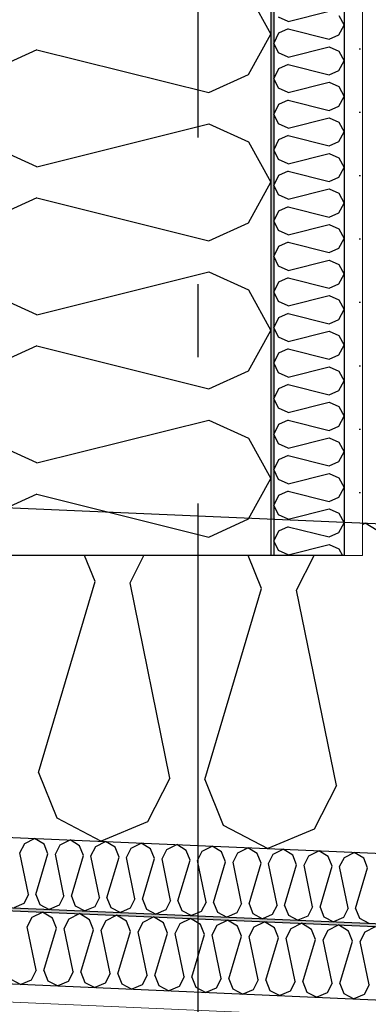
# Model space of a CAD drawing. Header units: millimetres. Extents: x -82116 to -59247, y -2070 to 13065.
# Tile 32 of 73: x -68795 to -68557, y 6773 to 7446. Entities that reach past the tile are written whole.
import ezdxf
from ezdxf.enums import TextEntityAlignment as Align

# ---------------------------------------------------------------- set-up
doc = ezdxf.new("R2010")
doc.units = ezdxf.units.MM
doc.header["$LTSCALE"] = 0.5
doc.header["$MEASUREMENT"] = 0
doc.linetypes.add('Akselinje', pattern=[1500, 1000, -200, 100, -200])
doc.linetypes.add('PLINE', pattern=[0])
for name, color, linetype in [('232- Ikke-bærende yttervegger (Skravur)(Nye konstruksjoner)', 7, 'Continuous'), ('232- Ikke-bærende yttervegger(Nye konstruksjoner)', 7, 'Continuous'), ('256- Faste himlinger og overflatebehandling (Skravur)(Nye konstruksjoner)', 7, 'Continuous'), ('256- Faste himlinger og overflatebehandling(Nye konstruksjoner)', 7, 'Continuous'), ('261- Primærkonstruksjon (tak)', 7, 'Continuous'), ('261- Primærkonstruksjon (tak) (Skravur)', 7, 'Continuous'), ('82-- Modullinjer', 7, 'Continuous')]:
    doc.layers.add(name, color=color, linetype=linetype)
doc.layers.add('236- Innvendig kledning og overflate(Nye konstruksjoner)', color=7, linetype='Continuous', lineweight=0)
doc.styles.add('GENERATED_STYLE_1', font='arial.ttf')

# ---------------------------------------------------------------- blocks, each defined once
blk = doc.blocks.new('*X8')
at = {"layer": '261- Primærkonstruksjon (tak) (Skravur)', "linetype": 'PLINE'}
for p, q in [((-68560.66, 7101.2), (-68558.72, 7102.18)), ((-68528.43, 7083.49), (-68558.72, 7102.18)), ((-68743.32, 7062.36), (-68750.43, 7080)), ((-68719.43, 7061.32), (-68709.92, 7080)), ((-68629.61, 7057.4), (-68638.73, 7080)), ((-68605.72, 7056.36), (-68593.69, 7080)), ((-68782.04, 6931.94), (-68743.32, 7062.36)), ((-68692.22, 6928.02), (-68719.43, 7061.32)), ((-68668.33, 6926.98), (-68629.61, 7057.4)), ((-68578.51, 6923.06), (-68605.72, 7056.36)), ((-68782.04, 6931.94), (-68769.51, 6900.89)), ((-68692.22, 6928.02), (-68707.41, 6898.18)), ((-68668.33, 6926.98), (-68655.8, 6895.92)), ((-68578.51, 6923.06), (-68593.7, 6893.21)), ((-68769.51, 6900.89), (-68739.1, 6884.84)), ((-68707.41, 6898.18), (-68739.1, 6884.84)), ((-68655.8, 6895.92), (-68625.39, 6879.87)), ((-68593.7, 6893.21), (-68625.39, 6879.87))]:
    blk.add_line(p, q, dxfattribs=at)
blk = doc.blocks.new('*X12')
at = {"layer": '232- Ikke-bærende yttervegger (Skravur)(Nye konstruksjoner)', "linetype": 'PLINE'}
for p, q in [((-68638.58, 7463.77), (-68623.16, 7436.14)), ((-68638.58, 7408.51), (-68623.16, 7436.14)), ((-68782.99, 7425.51), (-68810.08, 7413.18)), ((-68782.99, 7425.51), (-68665.67, 7396.18)), ((-68665.67, 7396.18), (-68638.58, 7408.51)), ((-68782.99, 7345.6), (-68665.67, 7374.93)), ((-68665.67, 7374.93), (-68638.58, 7362.6)), ((-68782.99, 7345.6), (-68810.08, 7357.92)), ((-68638.58, 7362.6), (-68623.16, 7334.97)), ((-68638.58, 7307.34), (-68623.16, 7334.97)), ((-68782.99, 7324.34), (-68810.08, 7312.01)), ((-68782.99, 7324.34), (-68665.67, 7295.01)), ((-68665.67, 7295.01), (-68638.58, 7307.34)), ((-68782.99, 7244.42), (-68665.67, 7273.75)), ((-68665.67, 7273.75), (-68638.58, 7261.42)), ((-68782.99, 7244.42), (-68810.08, 7256.75)), ((-68638.58, 7261.42), (-68623.16, 7233.8)), ((-68638.58, 7206.17), (-68623.16, 7233.8)), ((-68782.99, 7223.17), (-68810.08, 7210.84)), ((-68782.99, 7223.17), (-68665.67, 7193.84)), ((-68665.67, 7193.84), (-68638.58, 7206.17)), ((-68782.99, 7143.25), (-68665.67, 7172.58)), ((-68665.67, 7172.58), (-68638.58, 7160.25)), ((-68782.99, 7143.25), (-68810.08, 7155.58)), ((-68638.58, 7160.25), (-68623.16, 7132.62)), ((-68638.58, 7104.99), (-68623.16, 7132.62)), ((-68782.99, 7122), (-68810.08, 7109.67)), ((-68782.99, 7122), (-68665.67, 7092.67)), ((-68665.67, 7092.67), (-68638.58, 7104.99))]:
    blk.add_line(p, q, dxfattribs=at)
blk = doc.blocks.new('*X13')
at = {"layer": '232- Ikke-bærende yttervegger (Skravur)(Nye konstruksjoner)', "linetype": 'PLINE'}
for p, q in [((-68611.52, 7444.76), (-68583.36, 7451.8)), ((-68611.52, 7444.76), (-68618.02, 7447.72)), ((-68576.86, 7448.84), (-68573.16, 7442.21)), ((-68611.52, 7439.66), (-68618.02, 7436.7)), ((-68611.52, 7439.66), (-68583.36, 7432.62)), ((-68576.86, 7435.58), (-68573.16, 7442.21)), ((-68618.02, 7436.7), (-68621.16, 7430.07)), ((-68583.36, 7432.62), (-68576.86, 7435.58)), ((-68618.02, 7423.44), (-68621.16, 7430.07)), ((-68611.52, 7420.48), (-68583.36, 7427.52)), ((-68583.36, 7427.52), (-68576.86, 7424.56)), ((-68576.86, 7424.56), (-68573.16, 7417.93)), ((-68611.52, 7420.48), (-68618.02, 7423.44)), ((-68576.86, 7411.3), (-68573.16, 7417.93)), ((-68618.02, 7412.42), (-68621.16, 7405.79)), ((-68611.52, 7415.38), (-68618.02, 7412.42)), ((-68611.52, 7415.38), (-68583.36, 7408.34)), ((-68583.36, 7408.34), (-68576.86, 7411.3)), ((-68618.02, 7399.16), (-68621.16, 7405.79)), ((-68611.52, 7396.2), (-68618.02, 7399.16)), ((-68611.52, 7396.2), (-68583.36, 7403.24)), ((-68583.36, 7403.24), (-68576.86, 7400.28)), ((-68576.86, 7400.28), (-68573.16, 7393.65)), ((-68611.52, 7391.1), (-68618.02, 7388.14)), ((-68611.52, 7391.1), (-68583.36, 7384.06)), ((-68576.86, 7387.02), (-68573.16, 7393.65)), ((-68618.02, 7388.14), (-68621.16, 7381.51)), ((-68583.36, 7384.06), (-68576.86, 7387.02)), ((-68618.02, 7374.88), (-68621.16, 7381.51)), ((-68611.52, 7371.92), (-68583.36, 7378.96)), ((-68583.36, 7378.96), (-68576.86, 7376)), ((-68611.52, 7371.92), (-68618.02, 7374.88)), ((-68576.86, 7376), (-68573.16, 7369.37)), ((-68611.52, 7366.82), (-68618.02, 7363.86)), ((-68611.52, 7366.82), (-68583.36, 7359.78)), ((-68576.86, 7362.74), (-68573.16, 7369.37)), ((-68618.02, 7363.86), (-68621.16, 7357.23)), ((-68583.36, 7359.78), (-68576.86, 7362.74)), ((-68618.02, 7350.59), (-68621.16, 7357.23)), ((-68611.52, 7347.64), (-68618.02, 7350.59)), ((-68611.52, 7347.64), (-68583.36, 7354.67)), ((-68583.36, 7354.67), (-68576.86, 7351.72)), ((-68576.86, 7351.72), (-68573.16, 7345.08)), ((-68576.86, 7338.45), (-68573.16, 7345.08)), ((-68618.02, 7339.58), (-68621.16, 7332.94)), ((-68611.52, 7342.53), (-68618.02, 7339.58)), ((-68611.52, 7342.53), (-68583.36, 7335.5)), ((-68583.36, 7335.5), (-68576.86, 7338.45)), ((-68618.02, 7326.31), (-68621.16, 7332.94)), ((-68611.52, 7323.35), (-68583.36, 7330.39)), ((-68583.36, 7330.39), (-68576.86, 7327.43)), ((-68611.52, 7323.35), (-68618.02, 7326.31)), ((-68576.86, 7327.43), (-68573.16, 7320.8)), ((-68611.52, 7318.25), (-68618.02, 7315.29)), ((-68611.52, 7318.25), (-68583.36, 7311.21)), ((-68576.86, 7314.17), (-68573.16, 7320.8)), ((-68618.02, 7315.29), (-68621.16, 7308.66)), ((-68583.36, 7311.21), (-68576.86, 7314.17)), ((-68618.02, 7302.03), (-68621.16, 7308.66)), ((-68611.52, 7299.07), (-68583.36, 7306.11)), ((-68583.36, 7306.11), (-68576.86, 7303.15)), ((-68611.52, 7299.07), (-68618.02, 7302.03)), ((-68576.86, 7303.15), (-68573.16, 7296.52)), ((-68618.02, 7291.01), (-68621.16, 7284.38)), ((-68611.52, 7293.97), (-68618.02, 7291.01)), ((-68611.52, 7293.97), (-68583.36, 7286.93)), ((-68576.86, 7289.89), (-68573.16, 7296.52)), ((-68618.02, 7277.75), (-68621.16, 7284.38)), ((-68583.36, 7286.93), (-68576.86, 7289.89)), ((-68611.52, 7274.79), (-68618.02, 7277.75)), ((-68611.52, 7274.79), (-68583.36, 7281.83)), ((-68583.36, 7281.83), (-68576.86, 7278.87)), ((-68576.86, 7278.87), (-68573.16, 7272.24)), ((-68576.86, 7265.61), (-68573.16, 7272.24)), ((-68618.02, 7266.73), (-68621.16, 7260.1)), ((-68611.52, 7269.69), (-68618.02, 7266.73)), ((-68611.52, 7269.69), (-68583.36, 7262.65)), ((-68583.36, 7262.65), (-68576.86, 7265.61)), ((-68618.02, 7253.47), (-68621.16, 7260.1)), ((-68611.52, 7250.51), (-68583.36, 7257.55)), ((-68583.36, 7257.55), (-68576.86, 7254.59)), ((-68611.52, 7250.51), (-68618.02, 7253.47)), ((-68576.86, 7254.59), (-68573.16, 7247.96)), ((-68611.52, 7245.41), (-68618.02, 7242.45)), ((-68611.52, 7245.41), (-68583.36, 7238.37)), ((-68576.86, 7241.33), (-68573.16, 7247.96)), ((-68618.02, 7242.45), (-68621.16, 7235.82)), ((-68583.36, 7238.37), (-68576.86, 7241.33)), ((-68618.02, 7229.19), (-68621.16, 7235.82)), ((-68611.52, 7226.23), (-68583.36, 7233.27)), ((-68583.36, 7233.27), (-68576.86, 7230.31)), ((-68576.86, 7230.31), (-68573.16, 7223.68)), ((-68611.52, 7226.23), (-68618.02, 7229.19)), ((-68576.86, 7217.05), (-68573.16, 7223.68)), ((-68618.02, 7218.17), (-68621.16, 7211.54)), ((-68611.52, 7221.13), (-68618.02, 7218.17)), ((-68611.52, 7221.13), (-68583.36, 7214.09)), ((-68583.36, 7214.09), (-68576.86, 7217.05)), ((-68618.02, 7204.91), (-68621.16, 7211.54)), ((-68611.52, 7201.95), (-68618.02, 7204.91)), ((-68611.52, 7201.95), (-68583.36, 7208.99)), ((-68583.36, 7208.99), (-68576.86, 7206.03)), ((-68576.86, 7206.03), (-68573.16, 7199.4)), ((-68611.52, 7196.85), (-68618.02, 7193.89)), ((-68611.52, 7196.85), (-68583.36, 7189.81)), ((-68576.86, 7192.77), (-68573.16, 7199.4)), ((-68618.02, 7193.89), (-68621.16, 7187.26)), ((-68583.36, 7189.81), (-68576.86, 7192.77)), ((-68618.02, 7180.63), (-68621.16, 7187.26)), ((-68611.52, 7177.67), (-68583.36, 7184.71)), ((-68583.36, 7184.71), (-68576.86, 7181.75)), ((-68611.52, 7177.67), (-68618.02, 7180.63)), ((-68576.86, 7181.75), (-68573.16, 7175.12)), ((-68618.02, 7169.61), (-68621.16, 7162.98)), ((-68611.52, 7172.57), (-68618.02, 7169.61)), ((-68611.52, 7172.57), (-68583.36, 7165.53)), ((-68576.86, 7168.49), (-68573.16, 7175.12)), ((-68618.02, 7156.34), (-68621.16, 7162.98)), ((-68583.36, 7165.53), (-68576.86, 7168.49)), ((-68611.52, 7153.39), (-68618.02, 7156.34)), ((-68611.52, 7153.39), (-68583.36, 7160.42)), ((-68583.36, 7160.42), (-68576.86, 7157.47)), ((-68576.86, 7157.47), (-68573.16, 7150.83)), ((-68576.86, 7144.2), (-68573.16, 7150.83)), ((-68618.02, 7145.33), (-68621.16, 7138.69)), ((-68611.52, 7148.28), (-68618.02, 7145.33)), ((-68611.52, 7148.28), (-68583.36, 7141.24)), ((-68583.36, 7141.24), (-68576.86, 7144.2)), ((-68618.02, 7132.06), (-68621.16, 7138.69)), ((-68611.52, 7129.1), (-68583.36, 7136.14)), ((-68583.36, 7136.14), (-68576.86, 7133.18)), ((-68611.52, 7129.1), (-68618.02, 7132.06)), ((-68576.86, 7133.18), (-68573.16, 7126.55)), ((-68611.52, 7124), (-68618.02, 7121.04)), ((-68611.52, 7124), (-68583.36, 7116.96)), ((-68576.86, 7119.92), (-68573.16, 7126.55)), ((-68618.02, 7121.04), (-68621.16, 7114.41)), ((-68583.36, 7116.96), (-68576.86, 7119.92)), ((-68618.02, 7107.78), (-68621.16, 7114.41)), ((-68611.52, 7104.82), (-68583.36, 7111.86)), ((-68583.36, 7111.86), (-68576.86, 7108.9)), ((-68576.86, 7108.9), (-68573.16, 7102.27)), ((-68611.52, 7104.82), (-68618.02, 7107.78)), ((-68576.86, 7095.64), (-68573.16, 7102.27)), ((-68618.02, 7096.76), (-68621.16, 7090.13)), ((-68611.52, 7099.72), (-68618.02, 7096.76)), ((-68611.52, 7099.72), (-68583.36, 7092.68)), ((-68583.36, 7092.68), (-68576.86, 7095.64)), ((-68618.02, 7083.5), (-68621.16, 7090.13)), ((-68611.52, 7080.54), (-68618.02, 7083.5)), ((-68611.52, 7080.54), (-68583.36, 7087.58)), ((-68583.36, 7087.58), (-68576.86, 7084.62)), ((-68576.86, 7084.62), (-68574.28, 7080))]:
    blk.add_line(p, q, dxfattribs=at)
blk = doc.blocks.new('*X17')
at = {"layer": '256- Faste himlinger og overflatebehandling (Skravur)(Nye konstruksjoner)', "linetype": 'PLINE'}
for p, q in [((-68789.63, 6826.36), (-68786.25, 6832.99)), ((-68786.25, 6832.99), (-68779.19, 6836.54)), ((-68772.45, 6832.39), (-68779.19, 6836.54)), ((-68760.99, 6831.89), (-68753.92, 6835.44)), ((-68747.18, 6831.28), (-68753.92, 6835.44)), ((-68735.72, 6830.78), (-68728.65, 6834.33)), ((-68721.92, 6830.18), (-68728.65, 6834.33)), ((-68710.45, 6829.68), (-68703.38, 6833.23)), ((-68696.65, 6829.08), (-68703.38, 6833.23)), ((-68783.58, 6796.73), (-68789.63, 6826.36)), ((-68769.67, 6825.49), (-68772.45, 6832.39)), ((-68764.36, 6825.25), (-68760.99, 6831.89)), ((-68744.4, 6824.38), (-68747.18, 6831.28)), ((-68739.09, 6824.15), (-68735.72, 6830.78)), ((-68719.13, 6823.28), (-68721.92, 6830.18)), ((-68713.82, 6823.05), (-68710.45, 6829.68)), ((-68693.86, 6822.18), (-68696.65, 6829.08)), ((-68688.55, 6821.94), (-68685.18, 6828.58)), ((-68685.18, 6828.58), (-68678.11, 6832.13)), ((-68671.38, 6827.97), (-68678.11, 6832.13)), ((-68668.59, 6821.07), (-68671.38, 6827.97)), ((-68663.28, 6820.84), (-68659.91, 6827.47)), ((-68659.91, 6827.47), (-68652.84, 6831.02)), ((-68646.11, 6826.87), (-68652.84, 6831.02)), ((-68643.32, 6819.97), (-68646.11, 6826.87)), ((-68638.02, 6819.74), (-68634.64, 6826.37)), ((-68634.64, 6826.37), (-68627.57, 6829.92)), ((-68620.84, 6825.77), (-68627.57, 6829.92)), ((-68609.37, 6825.27), (-68602.3, 6828.82)), ((-68595.57, 6824.66), (-68602.3, 6828.82)), ((-68584.1, 6824.16), (-68577.03, 6827.71)), ((-68570.3, 6823.56), (-68577.03, 6827.71)), ((-68558.83, 6823.06), (-68551.77, 6826.61)), ((-68778.27, 6796.5), (-68769.67, 6825.49)), ((-68758.31, 6795.63), (-68764.36, 6825.25)), ((-68753.01, 6795.4), (-68744.4, 6824.38)), ((-68733.05, 6794.53), (-68739.09, 6824.15)), ((-68727.74, 6794.3), (-68719.13, 6823.28)), ((-68707.78, 6793.43), (-68713.82, 6823.05)), ((-68702.47, 6793.19), (-68693.86, 6822.18)), ((-68682.51, 6792.32), (-68688.55, 6821.94)), ((-68677.2, 6792.09), (-68668.59, 6821.07)), ((-68657.24, 6791.22), (-68663.28, 6820.84)), ((-68651.93, 6790.99), (-68643.32, 6819.97)), ((-68631.97, 6790.12), (-68638.02, 6819.74)), ((-68618.06, 6818.87), (-68620.84, 6825.77)), ((-68612.75, 6818.63), (-68609.37, 6825.27)), ((-68592.79, 6817.76), (-68595.57, 6824.66)), ((-68587.48, 6817.53), (-68584.1, 6824.16)), ((-68567.52, 6816.66), (-68570.3, 6823.56)), ((-68562.21, 6816.43), (-68558.83, 6823.06)), ((-68626.66, 6789.88), (-68618.06, 6818.87)), ((-68606.7, 6789.01), (-68612.75, 6818.63)), ((-68601.39, 6788.78), (-68592.79, 6817.76)), ((-68581.43, 6787.91), (-68587.48, 6817.53)), ((-68576.12, 6787.68), (-68567.52, 6816.66)), ((-68556.16, 6786.81), (-68562.21, 6816.43)), ((-68783.58, 6796.73), (-68786.96, 6790.1)), ((-68778.27, 6796.5), (-68775.49, 6789.6)), ((-68758.31, 6795.63), (-68761.69, 6789)), ((-68753.01, 6795.4), (-68750.22, 6788.5)), ((-68733.05, 6794.53), (-68736.42, 6787.9)), ((-68727.74, 6794.3), (-68724.95, 6787.4)), ((-68707.78, 6793.43), (-68711.15, 6786.79)), ((-68702.47, 6793.19), (-68699.68, 6786.29)), ((-68800.76, 6790.71), (-68794, 6787.14)), ((-68786.96, 6790.1), (-68794, 6787.14)), ((-68775.49, 6789.6), (-68768.73, 6786.03)), ((-68761.69, 6789), (-68768.73, 6786.03)), ((-68750.22, 6788.5), (-68743.46, 6784.93)), ((-68736.42, 6787.9), (-68743.46, 6784.93)), ((-68724.95, 6787.4), (-68718.19, 6783.83)), ((-68711.15, 6786.79), (-68718.19, 6783.83)), ((-68699.68, 6786.29), (-68692.93, 6782.73)), ((-68685.88, 6785.69), (-68692.93, 6782.73)), ((-68682.51, 6792.32), (-68685.88, 6785.69)), ((-68677.2, 6792.09), (-68674.41, 6785.19)), ((-68657.24, 6791.22), (-68660.61, 6784.59)), ((-68651.93, 6790.99), (-68649.15, 6784.09)), ((-68631.97, 6790.12), (-68635.34, 6783.48)), ((-68626.66, 6789.88), (-68623.88, 6782.98)), ((-68606.7, 6789.01), (-68610.08, 6782.38)), ((-68601.39, 6788.78), (-68598.61, 6781.88)), ((-68581.43, 6787.91), (-68584.81, 6781.28)), ((-68576.12, 6787.68), (-68573.34, 6780.78)), ((-68556.16, 6786.81), (-68559.54, 6780.17)), ((-68674.41, 6785.19), (-68667.66, 6781.62)), ((-68660.61, 6784.59), (-68667.66, 6781.62)), ((-68649.15, 6784.09), (-68642.39, 6780.52)), ((-68635.34, 6783.48), (-68642.39, 6780.52)), ((-68623.88, 6782.98), (-68617.12, 6779.42)), ((-68610.08, 6782.38), (-68617.12, 6779.42)), ((-68598.61, 6781.88), (-68591.85, 6778.31)), ((-68584.81, 6781.28), (-68591.85, 6778.31)), ((-68573.34, 6780.78), (-68566.58, 6777.21)), ((-68559.54, 6780.17), (-68566.58, 6777.21))]:
    blk.add_line(p, q, dxfattribs=at)
blk = doc.blocks.new('*X20')
at = {"layer": '256- Faste himlinger og overflatebehandling (Skravur)(Nye konstruksjoner)', "linetype": 'PLINE'}
for p, q in [((-68791.37, 6883.41), (-68784.59, 6886.82)), ((-68778.12, 6882.84), (-68784.59, 6886.82)), ((-68794.61, 6877.05), (-68791.37, 6883.41)), ((-68775.45, 6876.21), (-68778.12, 6882.84)), ((-68770.35, 6875.99), (-68767.11, 6882.36)), ((-68767.11, 6882.36), (-68760.33, 6885.76)), ((-68753.86, 6881.78), (-68760.33, 6885.76)), ((-68751.19, 6875.15), (-68753.86, 6881.78)), ((-68746.1, 6874.93), (-68742.86, 6881.3)), ((-68742.86, 6881.3), (-68736.07, 6884.7)), ((-68729.61, 6880.72), (-68736.07, 6884.7)), ((-68726.93, 6874.09), (-68729.61, 6880.72)), ((-68721.84, 6873.87), (-68718.6, 6880.24)), ((-68718.6, 6880.24), (-68711.81, 6883.64)), ((-68705.35, 6879.66), (-68711.81, 6883.64)), ((-68694.34, 6879.18), (-68687.55, 6882.59)), ((-68681.09, 6878.6), (-68687.55, 6882.59)), ((-68670.08, 6878.12), (-68663.29, 6881.53)), ((-68656.83, 6877.54), (-68663.29, 6881.53)), ((-68645.82, 6877.06), (-68639.04, 6880.47)), ((-68632.57, 6876.48), (-68639.04, 6880.47)), ((-68788.81, 6848.61), (-68794.61, 6877.05)), ((-68783.71, 6848.39), (-68775.45, 6876.21)), ((-68764.55, 6847.55), (-68770.35, 6875.99)), ((-68759.45, 6847.33), (-68751.19, 6875.15)), ((-68740.29, 6846.49), (-68746.1, 6874.93)), ((-68735.19, 6846.27), (-68726.93, 6874.09)), ((-68716.03, 6845.43), (-68721.84, 6873.87)), ((-68710.94, 6845.21), (-68702.68, 6873.03)), ((-68702.68, 6873.03), (-68705.35, 6879.66)), ((-68697.58, 6872.81), (-68694.34, 6879.18)), ((-68678.42, 6871.97), (-68681.09, 6878.6)), ((-68673.32, 6871.75), (-68670.08, 6878.12)), ((-68654.16, 6870.92), (-68656.83, 6877.54)), ((-68649.06, 6870.69), (-68645.82, 6877.06)), ((-68629.9, 6869.86), (-68632.57, 6876.48)), ((-68624.8, 6869.63), (-68621.56, 6876)), ((-68621.56, 6876), (-68614.78, 6879.41)), ((-68608.32, 6875.42), (-68614.78, 6879.41)), ((-68605.64, 6868.8), (-68608.32, 6875.42)), ((-68600.55, 6868.57), (-68597.31, 6874.94)), ((-68597.31, 6874.94), (-68590.52, 6878.35)), ((-68584.06, 6874.36), (-68590.52, 6878.35)), ((-68581.38, 6867.74), (-68584.06, 6874.36)), ((-68576.29, 6867.52), (-68573.05, 6873.88)), ((-68573.05, 6873.88), (-68566.26, 6877.29)), ((-68559.8, 6873.3), (-68566.26, 6877.29)), ((-68557.13, 6866.68), (-68559.8, 6873.3)), ((-68691.77, 6844.37), (-68697.58, 6872.81)), ((-68686.68, 6844.15), (-68678.42, 6871.97)), ((-68667.52, 6843.31), (-68673.32, 6871.75)), ((-68662.42, 6843.09), (-68654.16, 6870.92)), ((-68643.26, 6842.26), (-68649.06, 6870.69)), ((-68638.16, 6842.03), (-68629.9, 6869.86)), ((-68619, 6841.2), (-68624.8, 6869.63)), ((-68613.9, 6840.97), (-68605.64, 6868.8)), ((-68594.74, 6840.14), (-68600.55, 6868.57)), ((-68589.65, 6839.91), (-68581.38, 6867.74)), ((-68570.48, 6839.08), (-68576.29, 6867.52)), ((-68565.39, 6838.86), (-68557.13, 6866.68)), ((-68788.81, 6848.61), (-68792.05, 6842.24)), ((-68783.71, 6848.39), (-68781.04, 6841.76)), ((-68764.55, 6847.55), (-68767.79, 6841.18)), ((-68759.45, 6847.33), (-68756.78, 6840.7)), ((-68740.29, 6846.49), (-68743.53, 6840.13)), ((-68735.19, 6846.27), (-68732.52, 6839.64)), ((-68792.05, 6842.24), (-68798.81, 6839.4)), ((-68781.04, 6841.76), (-68774.55, 6838.34)), ((-68767.79, 6841.18), (-68774.55, 6838.34)), ((-68756.78, 6840.7), (-68750.29, 6837.28)), ((-68743.53, 6840.13), (-68750.29, 6837.28)), ((-68732.52, 6839.64), (-68726.03, 6836.22)), ((-68716.03, 6845.43), (-68719.27, 6839.07)), ((-68710.94, 6845.21), (-68708.26, 6838.59)), ((-68691.77, 6844.37), (-68695.01, 6838.01)), ((-68686.68, 6844.15), (-68684.01, 6837.53)), ((-68667.52, 6843.31), (-68670.76, 6836.95)), ((-68662.42, 6843.09), (-68659.75, 6836.47)), ((-68643.26, 6842.26), (-68646.5, 6835.89)), ((-68638.16, 6842.03), (-68635.49, 6835.41)), ((-68619, 6841.2), (-68622.24, 6834.83)), ((-68613.9, 6840.97), (-68611.23, 6834.35)), ((-68594.74, 6840.14), (-68597.98, 6833.77)), ((-68589.65, 6839.91), (-68586.97, 6833.29)), ((-68719.27, 6839.07), (-68726.03, 6836.22)), ((-68708.26, 6838.59), (-68701.78, 6835.16)), ((-68695.01, 6838.01), (-68701.78, 6835.16)), ((-68684.01, 6837.53), (-68677.52, 6834.1)), ((-68670.76, 6836.95), (-68677.52, 6834.1)), ((-68659.75, 6836.47), (-68653.26, 6833.04)), ((-68646.5, 6835.89), (-68653.26, 6833.04)), ((-68635.49, 6835.41), (-68629, 6831.98)), ((-68622.24, 6834.83), (-68629, 6831.98)), ((-68611.23, 6834.35), (-68604.74, 6830.92)), ((-68597.98, 6833.77), (-68604.74, 6830.92)), ((-68586.97, 6833.29), (-68580.48, 6829.87)), ((-68573.72, 6832.71), (-68580.48, 6829.87)), ((-68570.48, 6839.08), (-68573.72, 6832.71)), ((-68565.39, 6838.86), (-68562.71, 6832.23)), ((-68562.71, 6832.23), (-68556.23, 6828.81))]:
    blk.add_line(p, q, dxfattribs=at)
blk = doc.blocks.new('Standard grid marker[4]', base_point=(-68673.16, 12565.45))
at = {"layer": '82-- Modullinjer', "linetype": 'Akselinje'}
blk.add_line((-68673.16, 12365.45), (-68673.16, 1550), dxfattribs=at)
at = {"layer": '82-- Modullinjer', "style": 'GENERATED_STYLE_1'}
for tag, p in [('AC_MarkerText_1_0', (-68673.16, 12902.95)), ('AC_MarkerText_1_1', (-68673.16, 1187.5))]:
    blk.add_attdef(tag, text='', height=175, rotation=360, dxfattribs=at).set_placement(p, align=Align.TOP_CENTER)

msp = doc.modelspace()

# ---------------------------------------------------------------- hatches: boundary and pattern name
at = {"layer": '232- Ikke-bærende yttervegger (Skravur)(Nye konstruksjoner)', "linetype": 'Continuous'}
h = msp.add_hatch(dxfattribs=at)
h.set_pattern_fill('Prikker_tett', color=256, style=0, pattern_type=2)
h.set_pattern_definition([(0, (0, 0), (0, 43.30127), [0, -25]), (0, (12.5, 21.65), (0, 43.30127), [0, -25])])
h.paths.add_polyline_path([(-68573.16, 7080), (-68560.66, 7080), (-68560.66, 8491.98), (-68573.16, 8490.33)])
msp.add_hatch(color=256, dxfattribs=at).paths.add_polyline_path([(-68623.16, 7104.99), (-68621.16, 7104.9), (-68621.16, 8370.54), (-68623.16, 8370.28)])
at = {"layer": '256- Faste himlinger og overflatebehandling (Skravur)(Nye konstruksjoner)', "linetype": 'Continuous'}
msp.add_hatch(color=256, dxfattribs=at).paths.add_polyline_path([(-69600.66, 6872.41), (-67885.66, 6797.53), (-67885.66, 6799.53), (-69600.66, 6874.41)])
h = msp.add_hatch(dxfattribs=at)
h.set_pattern_fill('Gips', color=256, style=0, pattern_type=2)
h.set_pattern_definition([(357.5, (0, 0), (3.77755, 86.52011), [0, -50]), (357.5, (26.865, 42.17), (3.77755, 86.52011), [0, -50])])
h.paths.add_polyline_path([(-69600.66, 6809.85), (-67885.66, 6734.97), (-67885.66, 6747.48), (-69600.66, 6822.36)])

# ---------------------------------------------------------------- linework, layer by layer
at = {"layer": '232- Ikke-bærende yttervegger(Nye konstruksjoner)', "linetype": 'PLINE'}
for p, q in [((-68573.16, 8490.33), (-68573.16, 7080)), ((-68621.16, 8484.01), (-68621.16, 7080)), ((-68623.16, 7080), (-68823.16, 7080)), ((-68621.16, 7080), (-68623.16, 7080)), ((-68573.16, 7080), (-68621.16, 7080))]:
    msp.add_line(p, q, dxfattribs=at)
at = {"layer": '232- Ikke-bærende yttervegger(Nye konstruksjoner)', "linetype": 'PLINE', "flags": 128}
msp.add_lwpolyline([(-68623.16, 8483.75), (-68623.16, 8435.33), (-68623.16, 8433.32), (-68623.16, 8382.89), (-68623.16, 8370.28), (-68623.16, 7080)], dxfattribs=at)
at = {"layer": '236- Innvendig kledning og overflate(Nye konstruksjoner)', "linetype": 'PLINE'}
for p, q in [((-68560.66, 8491.98), (-68560.66, 7080)), ((-68560.66, 7080), (-68573.16, 7080)), ((-69600.66, 6809.85), (-61528.16, 6457.39))]:
    msp.add_line(p, q, dxfattribs=at)
at = {"layer": '256- Faste himlinger og overflatebehandling(Nye konstruksjoner)', "linetype": 'PLINE'}
for p, q in [((-69600.66, 6874.41), (-61528.16, 6521.95)), ((-69600.66, 6872.41), (-61528.16, 6519.95)), ((-69600.66, 6822.36), (-61528.16, 6469.9))]:
    msp.add_line(p, q, dxfattribs=at)
at = {"layer": '261- Primærkonstruksjon (tak)', "linetype": 'PLINE'}
for p, q in [((-69600.66, 7147.67), (-66593.16, 7016.36)), ((-69600.66, 6922.45), (-61528.16, 6570))]:
    msp.add_line(p, q, dxfattribs=at)

# ---------------------------------------------------------------- block references
at = {"layer": '232- Ikke-bærende yttervegger(Nye konstruksjoner)'}
for name in ['*X13', '*X12']:
    msp.add_blockref(name, (0, 0), dxfattribs=at)
at = {"layer": '256- Faste himlinger og overflatebehandling(Nye konstruksjoner)'}
for name in ['*X20', '*X17']:
    msp.add_blockref(name, (0, 0), dxfattribs=at)
at = {"layer": '261- Primærkonstruksjon (tak)'}
msp.add_blockref('*X8', (0, 0), dxfattribs=at)
at = {"layer": '82-- Modullinjer', "linetype": 'PLINE'}
msp.add_blockref('Standard grid marker[4]', (-68673.16, 12565.45), dxfattribs=at)

doc.saveas('drawing.dxf')
